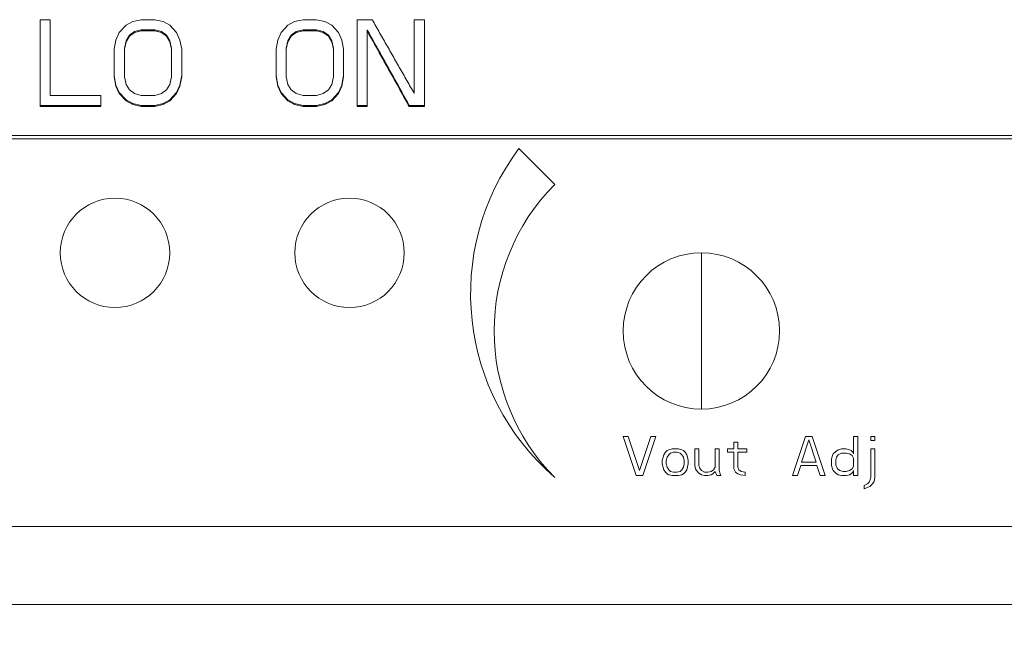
# Model space of a CAD drawing. Header units: inches. Extents: x 0 to 841, y 0 to 594.
# Tile 63 of 129: x 442 to 467, y 235 to 251. Entities that reach past the tile are written whole.
import ezdxf

# ---------------------------------------------------------------- set-up
doc = ezdxf.new("R2010")
doc.units = ezdxf.units.IN
doc.header["$LTSCALE"] = 46.255
doc.header["$MEASUREMENT"] = 0
doc.layers.get('0').update_dxf_attribs({"lineweight": 0})
doc.layers.add('02___PRT_ALL_AXES', color=7, linetype='Continuous', lineweight=0)
doc.styles.get("Standard").update_dxf_attribs({"font": 'trium.ttf.shx'})
doc.dimstyles.new('DIMSTYLE_1', dxfattribs={"dimtxt": 2.2, "dimasz": 1, "dimexe": 0.18, "dimexo": 0.0625, "dimgap": 0.09, "dimtad": 1, "dimzin": 0, "dimdsep": 46, "dimtxsty": 'Standard', "dimblk": '_ARROW_FILLED', "dimcen": 0.09, "dimadec": 0, "dimazin": 0, "dimtp": 0.01, "dimtfac": 1, "dimtdec": 4, "dimtix": 1, "dimtmove": 0, "dimatfit": 3, "dimfxl": 1, "dimtolj": 1, "dimtzin": 0, "dimarcsym": 0})

# ---------------------------------------------------------------- blocks, each defined once
blk = doc.blocks.new('_ARROW_FILLED')
at = {"linetype": 'ByBlock'}
blk.add_hatch(color=0, dxfattribs=at).paths.add_polyline_path([(0, 0), (-1, 0.25), (-1, -0.25)], flags=0)
at = {"color": 0, "linetype": 'ByBlock'}
blk.add_lwpolyline([(0, 0), (-1, 0.25), (-1, -0.25), (-1, -0.25)], close=True, dxfattribs=at)

msp = doc.modelspace()

# ---------------------------------------------------------------- linework, layer by layer
at = {"color": 7, "linetype": 'Continuous'}
for p, q in [((442.7879, 250.7661), (442.5292, 250.7661)), ((442.5292, 250.7661), (442.5292, 248.5453)), ((442.7879, 248.8284), (442.7879, 250.7661)), ((444.7285, 250.6241), (444.556, 250.4349)), ((444.901, 250.7188), (444.7285, 250.6241)), ((445.1167, 250.7661), (444.901, 250.7188)), ((445.4617, 250.7661), (445.1167, 250.7661)), ((445.6773, 250.7188), (445.4617, 250.7661)), ((445.8498, 250.6241), (445.6773, 250.7188)), ((446.0223, 250.4349), (445.8498, 250.6241)), ((448.8685, 250.6241), (448.696, 250.4349)), ((449.041, 250.7188), (448.8685, 250.6241)), ((449.2567, 250.7661), (449.041, 250.7188)), ((449.6017, 250.7661), (449.2567, 250.7661)), ((449.8173, 250.7188), (449.6017, 250.7661)), ((449.9898, 250.6241), (449.8173, 250.7188)), ((450.1623, 250.4349), (449.9898, 250.6241)), ((451.0248, 250.7661), (450.6367, 250.7661)), ((450.6367, 250.7661), (450.6367, 248.5453)), ((452.3617, 250.7661), (452.1029, 250.7661)), ((452.1029, 250.7661), (452.1029, 248.8756)), ((452.3617, 248.5453), (452.3617, 250.7661)), ((444.556, 250.4349), (444.4698, 250.2457)), ((444.7285, 250.2245), (444.8148, 250.3663)), ((444.8148, 250.3663), (444.9442, 250.4609)), ((444.8148, 250.3403), (444.9442, 250.4349)), ((444.8148, 250.3403), (444.8148, 250.3663)), ((444.9442, 250.4609), (445.1167, 250.5082)), ((444.9442, 250.4349), (445.1167, 250.4822)), ((444.9442, 250.4349), (444.9442, 250.4609)), ((445.1167, 250.5082), (445.4617, 250.5082)), ((445.1167, 250.4822), (445.1167, 250.5082)), ((445.1167, 250.4822), (445.4617, 250.4822)), ((445.4617, 250.5082), (445.6342, 250.4609)), ((445.4617, 250.4822), (445.4617, 250.5082)), ((445.4617, 250.4822), (445.6342, 250.4349)), ((445.6342, 250.4609), (445.7635, 250.3663)), ((445.6342, 250.4349), (445.6342, 250.4609)), ((445.6342, 250.4349), (445.7635, 250.3403)), ((445.7635, 250.3663), (445.8498, 250.2245)), ((445.7635, 250.3403), (445.7635, 250.3663)), ((446.1085, 250.2457), (446.0223, 250.4349)), ((448.696, 250.4349), (448.6098, 250.2457)), ((448.8685, 250.2245), (448.9548, 250.3663)), ((448.9548, 250.3663), (449.0842, 250.4609)), ((448.9548, 250.3403), (449.0842, 250.4349)), ((448.9548, 250.3403), (448.9548, 250.3663)), ((449.0842, 250.4609), (449.2567, 250.5082)), ((449.0842, 250.4349), (449.2567, 250.4822)), ((449.0842, 250.4349), (449.0842, 250.4609)), ((449.2567, 250.5082), (449.6017, 250.5082)), ((449.2567, 250.4822), (449.2567, 250.5082)), ((449.2567, 250.4822), (449.6017, 250.4822)), ((449.6017, 250.5082), (449.7742, 250.4609)), ((449.6017, 250.4822), (449.6017, 250.5082)), ((449.6017, 250.4822), (449.7742, 250.4349)), ((449.7742, 250.4609), (449.9035, 250.3663)), ((449.7742, 250.4349), (449.7742, 250.4609)), ((449.7742, 250.4349), (449.9035, 250.3403)), ((449.9035, 250.3663), (449.9898, 250.2245)), ((449.9035, 250.3403), (449.9035, 250.3663)), ((450.2485, 250.2457), (450.1623, 250.4349)), ((450.8954, 248.5453), (450.8954, 250.5082)), ((450.8954, 250.5082), (450.9064, 250.4883)), ((444.4698, 250.2457), (444.4267, 250.0092)), ((444.6854, 250.0355), (444.7285, 250.2245)), ((444.6854, 250.0092), (444.7285, 250.1984)), ((444.7285, 250.1984), (444.8148, 250.3403)), ((444.7285, 250.1984), (444.7285, 250.2245)), ((445.7635, 250.3403), (445.8498, 250.1984)), ((445.8498, 250.2245), (445.8929, 250.0355)), ((445.8498, 250.1984), (445.8498, 250.2245)), ((445.8498, 250.1984), (445.8929, 250.0092)), ((446.1517, 250.0092), (446.1085, 250.2457)), ((448.6098, 250.2457), (448.5667, 250.0092)), ((448.8254, 250.0355), (448.8685, 250.2245)), ((448.8254, 250.0092), (448.8685, 250.1984)), ((448.8685, 250.1984), (448.9548, 250.3403)), ((448.8685, 250.1984), (448.8685, 250.2245)), ((449.9035, 250.3403), (449.9898, 250.1984)), ((449.9898, 250.2245), (450.0329, 250.0355)), ((449.9898, 250.1984), (449.9898, 250.2245)), ((449.9898, 250.1984), (450.0329, 250.0092)), ((450.2917, 250.0092), (450.2485, 250.2457)), ((444.4267, 250.0092), (444.4267, 249.3005)), ((444.6854, 249.3005), (444.6854, 250.0355)), ((445.8929, 249.3005), (445.8929, 250.0355)), ((446.1517, 249.3005), (446.1517, 250.0092)), ((448.5667, 250.0092), (448.5667, 249.3005)), ((448.8254, 249.3005), (448.8254, 250.0355)), ((450.0329, 249.3005), (450.0329, 250.0355)), ((450.2917, 249.3005), (450.2917, 250.0092)), ((444.4267, 249.3271), (444.4698, 249.0911)), ((444.4267, 249.3005), (444.4698, 249.0644)), ((444.7285, 249.1116), (444.6854, 249.3005)), ((444.8148, 248.97), (444.7285, 249.1116)), ((445.8498, 249.1116), (445.7635, 248.97)), ((445.8929, 249.3005), (445.8498, 249.1116)), ((446.1085, 249.0911), (446.1469, 249.3009)), ((446.1085, 249.0644), (446.1517, 249.3005)), ((446.1469, 249.3009), (446.1517, 249.3271)), ((448.5667, 249.3271), (448.6098, 249.0911)), ((448.5667, 249.3005), (448.6098, 249.0644)), ((448.8685, 249.1116), (448.8254, 249.3005)), ((448.9548, 248.97), (448.8685, 249.1116)), ((449.9898, 249.1116), (449.9035, 248.97)), ((450.0329, 249.3005), (449.9898, 249.1116)), ((450.2485, 249.0911), (450.2869, 249.3009)), ((450.2485, 249.0644), (450.2917, 249.3005)), ((450.2869, 249.3009), (450.2917, 249.3271)), ((444.4698, 249.0911), (444.556, 248.9024)), ((444.4698, 249.0644), (444.4698, 249.0911)), ((444.4698, 249.0644), (444.556, 248.8756)), ((444.556, 248.9024), (444.7285, 248.7138)), ((444.556, 248.8756), (444.556, 248.9024)), ((444.556, 248.8756), (444.7285, 248.6868)), ((444.9442, 248.8756), (444.8148, 248.97)), ((445.1167, 248.8284), (444.9442, 248.8756)), ((445.6342, 248.8756), (445.4617, 248.8284)), ((445.7635, 248.97), (445.6342, 248.8756)), ((445.8498, 248.7138), (446.0223, 248.9024)), ((445.8498, 248.6868), (446.0223, 248.8756)), ((446.0223, 248.9024), (446.1085, 249.0911)), ((446.0223, 248.8756), (446.1085, 249.0644)), ((446.0223, 248.8756), (446.0223, 248.9024)), ((446.1085, 249.0644), (446.1085, 249.0911)), ((448.6098, 249.0911), (448.696, 248.9024)), ((448.6098, 249.0644), (448.6098, 249.0911)), ((448.6098, 249.0644), (448.696, 248.8756)), ((448.696, 248.9024), (448.8685, 248.7138)), ((448.696, 248.8756), (448.696, 248.9024)), ((448.696, 248.8756), (448.8685, 248.6868)), ((449.0842, 248.8756), (448.9548, 248.97)), ((449.2567, 248.8284), (449.0842, 248.8756)), ((449.7742, 248.8756), (449.6017, 248.8284)), ((449.9035, 248.97), (449.7742, 248.8756)), ((449.9898, 248.7138), (450.1623, 248.9024)), ((449.9898, 248.6868), (450.1623, 248.8756)), ((450.1623, 248.9024), (450.2485, 249.0911)), ((450.1623, 248.8756), (450.2485, 249.0644)), ((450.1623, 248.8756), (450.1623, 248.9024)), ((450.2485, 249.0644), (450.2485, 249.0911)), ((444.0817, 248.8284), (442.7879, 248.8284)), ((444.0817, 248.5453), (444.0817, 248.8282)), ((444.7285, 248.7138), (444.901, 248.6195)), ((444.7285, 248.6868), (444.7285, 248.7138)), ((444.7285, 248.6868), (444.901, 248.5925)), ((444.901, 248.6195), (445.1167, 248.5723)), ((444.901, 248.5925), (444.901, 248.6195)), ((445.4617, 248.8284), (445.1167, 248.8284)), ((445.4617, 248.5723), (445.6773, 248.6195)), ((445.6773, 248.6195), (445.8498, 248.7138)), ((445.6773, 248.5925), (445.8498, 248.6868)), ((445.6773, 248.5925), (445.6773, 248.6195)), ((445.8498, 248.6868), (445.8498, 248.7138)), ((448.8685, 248.7138), (449.041, 248.6195)), ((448.8685, 248.6868), (448.8685, 248.7138)), ((448.8685, 248.6868), (449.041, 248.5925)), ((449.041, 248.6195), (449.2567, 248.5723)), ((449.041, 248.5925), (449.041, 248.6195)), ((449.6017, 248.8284), (449.2567, 248.8284)), ((449.6017, 248.5723), (449.8173, 248.6195)), ((449.8173, 248.6195), (449.9898, 248.7138)), ((449.8173, 248.5925), (449.9898, 248.6868)), ((449.8173, 248.5925), (449.8173, 248.6195)), ((449.9898, 248.6868), (449.9898, 248.7138)), ((442.5292, 248.5723), (444.0817, 248.5723)), ((442.5292, 248.5453), (444.0817, 248.5453)), ((444.901, 248.5925), (445.1167, 248.5453)), ((445.1167, 248.5723), (445.4617, 248.5723)), ((445.1167, 248.5453), (445.1167, 248.5723)), ((445.1167, 248.5453), (445.4617, 248.5453)), ((445.4617, 248.5453), (445.6773, 248.5925)), ((445.4617, 248.5453), (445.4617, 248.5723)), ((449.041, 248.5925), (449.2567, 248.5453)), ((449.2567, 248.5723), (449.6017, 248.5723)), ((449.2567, 248.5453), (449.2567, 248.5723)), ((449.2567, 248.5453), (449.6017, 248.5453)), ((449.6017, 248.5453), (449.8173, 248.5925)), ((449.6017, 248.5453), (449.6017, 248.5723)), ((450.6367, 248.5723), (450.8954, 248.5723)), ((450.6367, 248.5453), (450.8954, 248.5453)), ((451.9735, 248.5723), (452.3617, 248.5723)), ((451.9735, 248.5453), (451.9735, 248.5723)), ((451.9735, 248.5453), (452.3617, 248.5453)), ((454.7785, 247.4682), (455.6977, 246.549)), ((459.4454, 244.8012), (459.4454, 240.8015)), ((457.5704, 240.1013), (457.4454, 240.1013)), ((457.4454, 240.1013), (457.7787, 239.1013)), ((457.8621, 239.229), (457.5704, 240.1013)), ((458.1537, 240.1013), (457.8621, 239.229)), ((457.9454, 239.1013), (458.2787, 240.1013)), ((458.2787, 240.1013), (458.1537, 240.1013)), ((462.1121, 240.1013), (461.7787, 239.1013)), ((462.2787, 240.1013), (462.1121, 240.1013)), ((462.6121, 239.1013), (462.2787, 240.1013)), ((463.4454, 240.1013), (463.3412, 240.1013)), ((463.3412, 240.1013), (463.3412, 239.6545)), ((463.4454, 239.1013), (463.4454, 240.1013)), ((463.8829, 240.1013), (463.7787, 240.1013)), ((463.7787, 240.1013), (463.7787, 239.9949)), ((463.8829, 239.9949), (463.8829, 240.1013)), ((460.3829, 239.9524), (460.2787, 239.9524)), ((460.2787, 239.9524), (460.2787, 239.7822)), ((460.3829, 239.7822), (460.3829, 239.9524)), ((462.0079, 239.4417), (462.1954, 240.0162)), ((462.1954, 240.0162), (462.3829, 239.4417)), ((463.7787, 239.9949), (463.8829, 239.9949)), ((458.4662, 239.5694), (458.4454, 239.4843)), ((458.4871, 239.6332), (458.4662, 239.5694)), ((458.5287, 239.6971), (458.4871, 239.6332)), ((458.5704, 239.7396), (458.5287, 239.6971)), ((458.5496, 239.4843), (458.5704, 239.5694)), ((458.6121, 239.7609), (458.5704, 239.7396)), ((458.5704, 239.5694), (458.6121, 239.6332)), ((458.6954, 239.7822), (458.6121, 239.7609)), ((458.6121, 239.6332), (458.6537, 239.6758)), ((458.6537, 239.6758), (458.7371, 239.6971)), ((458.8621, 239.7822), (458.6954, 239.7822)), ((458.7371, 239.6971), (458.8204, 239.6971)), ((458.8204, 239.6971), (458.9037, 239.6758)), ((458.9454, 239.7609), (458.8621, 239.7822)), ((458.9037, 239.6758), (458.9454, 239.6332)), ((458.9871, 239.7396), (458.9454, 239.7609)), ((458.9454, 239.6332), (458.9871, 239.5694)), ((459.0287, 239.6971), (458.9871, 239.7396)), ((458.9871, 239.5694), (459.0079, 239.4843)), ((459.0704, 239.6332), (459.0287, 239.6971)), ((459.0912, 239.5694), (459.0704, 239.6332)), ((459.1121, 239.4843), (459.0912, 239.5694)), ((459.3829, 239.7822), (459.2787, 239.7822)), ((459.2787, 239.7822), (459.2787, 239.3566)), ((459.3829, 239.3566), (459.3829, 239.7822)), ((459.9037, 239.7822), (459.7996, 239.7822)), ((459.7996, 239.7822), (459.7996, 239.3141)), ((459.9037, 239.229), (459.9037, 239.7822)), ((460.2787, 239.7822), (460.1121, 239.7822)), ((460.1121, 239.7822), (460.1121, 239.6971)), ((460.1121, 239.6971), (460.2787, 239.6971)), ((460.2787, 239.6971), (460.2787, 239.2715)), ((460.6121, 239.7822), (460.3829, 239.7822)), ((460.3829, 239.6971), (460.6121, 239.6971)), ((460.3829, 239.3141), (460.3829, 239.6971)), ((460.6121, 239.6971), (460.6121, 239.7822)), ((462.7996, 239.612), (462.7787, 239.5269)), ((462.8204, 239.6545), (462.7996, 239.612)), ((462.8829, 239.7183), (462.8204, 239.6545)), ((462.9454, 239.7609), (462.8829, 239.7183)), ((462.8829, 239.5056), (462.9037, 239.5694)), ((462.9037, 239.5694), (462.9454, 239.6332)), ((463.0287, 239.7822), (462.9454, 239.7609)), ((462.9454, 239.6332), (463.0287, 239.6758)), ((463.1537, 239.7822), (463.0287, 239.7822)), ((463.0287, 239.6758), (463.1537, 239.6758)), ((463.2371, 239.7609), (463.1537, 239.7822)), ((463.1537, 239.6758), (463.2371, 239.6545)), ((463.2787, 239.7396), (463.2371, 239.7609)), ((463.2371, 239.6545), (463.2996, 239.612)), ((463.3204, 239.6971), (463.2787, 239.7396)), ((463.2996, 239.612), (463.3412, 239.5481)), ((463.3412, 239.6545), (463.3204, 239.6971)), ((463.3412, 239.5481), (463.3412, 239.3354)), ((463.8829, 239.7822), (463.7787, 239.7822)), ((463.7787, 239.7822), (463.7787, 239.0588)), ((463.8829, 239.0588), (463.8829, 239.7822)), ((458.4454, 239.4843), (458.4454, 239.3992)), ((458.4454, 239.3992), (458.4871, 239.2503)), ((458.5496, 239.3992), (458.5496, 239.4843)), ((458.5704, 239.3141), (458.5496, 239.3992)), ((458.6121, 239.2503), (458.5704, 239.3141)), ((458.9871, 239.3141), (458.9454, 239.2503)), ((459.0079, 239.3992), (458.9871, 239.3141)), ((459.0079, 239.4843), (459.0079, 239.3992)), ((459.0704, 239.2503), (459.1121, 239.3992)), ((459.1121, 239.3992), (459.1121, 239.4843)), ((459.2787, 239.3566), (459.2996, 239.2715)), ((459.4037, 239.2928), (459.3829, 239.3566)), ((459.4454, 239.229), (459.4037, 239.2928)), ((459.7996, 239.3141), (459.7579, 239.2503)), ((460.4037, 239.2503), (460.3829, 239.3141)), ((461.9037, 239.1013), (461.9871, 239.3566)), ((461.9871, 239.3566), (462.4037, 239.3566)), ((462.3829, 239.4417), (462.0079, 239.4417)), ((462.4037, 239.3566), (462.4871, 239.1013)), ((462.7787, 239.5269), (462.7787, 239.3566)), ((462.7787, 239.3566), (462.7996, 239.2715)), ((462.8829, 239.3779), (462.8829, 239.5056)), ((462.9246, 239.2715), (462.8829, 239.3779)), ((463.3412, 239.3354), (463.2996, 239.2715)), ((457.7787, 239.1013), (457.9454, 239.1013)), ((458.4871, 239.2503), (458.5287, 239.1864)), ((458.5287, 239.1864), (458.5704, 239.1439)), ((458.5704, 239.1439), (458.6121, 239.1226)), ((458.6537, 239.2077), (458.6121, 239.2503)), ((458.6121, 239.1226), (458.6954, 239.1013)), ((458.7371, 239.1864), (458.6537, 239.2077)), ((458.6954, 239.1013), (458.8621, 239.1013)), ((458.8204, 239.1864), (458.7371, 239.1864)), ((458.9037, 239.2077), (458.8204, 239.1864)), ((458.8621, 239.1013), (458.9454, 239.1226)), ((458.9454, 239.2503), (458.9037, 239.2077)), ((458.9454, 239.1226), (458.9871, 239.1439)), ((458.9871, 239.1439), (459.0287, 239.1864)), ((459.0287, 239.1864), (459.0704, 239.2503)), ((459.2996, 239.2715), (459.3204, 239.229)), ((459.3204, 239.229), (459.3829, 239.1651)), ((459.3829, 239.1651), (459.4454, 239.1226)), ((459.5287, 239.1864), (459.4454, 239.229)), ((459.4454, 239.1226), (459.5287, 239.1013)), ((459.6121, 239.1864), (459.5287, 239.1864)), ((459.5287, 239.1013), (459.6121, 239.1013)), ((459.6954, 239.2077), (459.6121, 239.1864)), ((459.6121, 239.1013), (459.6954, 239.1226)), ((459.7579, 239.2503), (459.6954, 239.2077)), ((459.6954, 239.1226), (459.7371, 239.1439)), ((459.7371, 239.1439), (459.7996, 239.2077)), ((459.7996, 239.2077), (459.8412, 239.1013)), ((459.8412, 239.1013), (459.9454, 239.1013)), ((459.9246, 239.1439), (459.9037, 239.229)), ((459.9454, 239.1013), (459.9246, 239.1439)), ((460.2787, 239.2715), (460.3204, 239.1864)), ((460.3204, 239.1864), (460.3829, 239.1439)), ((460.3829, 239.1439), (460.4454, 239.1226)), ((460.4662, 239.2077), (460.4037, 239.2503)), ((460.4454, 239.1226), (460.5704, 239.1013)), ((460.5704, 239.1864), (460.4662, 239.2077)), ((460.5704, 239.1013), (460.5704, 239.1864)), ((461.7787, 239.1013), (461.9037, 239.1013)), ((462.4871, 239.1013), (462.6121, 239.1013)), ((462.7996, 239.2715), (462.8204, 239.229)), ((462.8204, 239.229), (462.8829, 239.1651)), ((462.8829, 239.1651), (462.9454, 239.1226)), ((462.9871, 239.229), (462.9246, 239.2715)), ((462.9454, 239.1226), (463.0287, 239.1013)), ((463.0704, 239.2077), (462.9871, 239.229)), ((463.0287, 239.1013), (463.1537, 239.1013)), ((463.1537, 239.2077), (463.0704, 239.2077)), ((463.2371, 239.229), (463.1537, 239.2077)), ((463.1537, 239.1013), (463.2371, 239.1226)), ((463.2996, 239.2715), (463.2371, 239.229)), ((463.2371, 239.1226), (463.2787, 239.1439)), ((463.2787, 239.1439), (463.3204, 239.1864)), ((463.3204, 239.1864), (463.3412, 239.229)), ((463.3412, 239.229), (463.3412, 239.1013)), ((463.3412, 239.1013), (463.4454, 239.1013)), ((463.7787, 239.0588), (463.7579, 238.9737)), ((463.8621, 238.9524), (463.8829, 239.0588)), ((463.6954, 238.8886), (463.6121, 238.846)), ((463.6121, 238.846), (463.6121, 238.7609)), ((463.6121, 238.7609), (463.7162, 238.8034)), ((463.7371, 238.9311), (463.6954, 238.8886)), ((463.7162, 238.8034), (463.7579, 238.8247)), ((463.7579, 238.9737), (463.7371, 238.9311)), ((463.7579, 238.8247), (463.8204, 238.8886)), ((463.8204, 238.8886), (463.8621, 238.9524)), ((467.4454, 237.8013), (383.4454, 237.8013)), ((506.9454, 235.8013), (331.9454, 235.8013))]:
    msp.add_line(p, q, dxfattribs=at)
at = {"color": 9, "linetype": 'Continuous'}
for p, q in [((467.4454, 247.7174), (383.4454, 247.7174)), ((467.4454, 247.7996), (428.4932, 247.7996))]:
    msp.add_line(p, q, dxfattribs=at)
at = {"color": 7, "linetype": 'Continuous'}
for points in [[(452.1029, 248.8756), (452.0789, 248.9176), (452.055, 248.9595), (452.031, 249.0015), (452.007, 249.0435), (451.9831, 249.0854), (451.9591, 249.1274), (451.9351, 249.1694), (451.9112, 249.2114), (451.8872, 249.2534), (451.8632, 249.2954), (451.8393, 249.3374), (451.8153, 249.3794), (451.7913, 249.4214), (451.7674, 249.4633), (451.7434, 249.5053), (451.7195, 249.5473), (451.6955, 249.5893), (451.6715, 249.6314), (451.6476, 249.6734), (451.6236, 249.7154), (451.5997, 249.7574), (451.5757, 249.7994), (451.5517, 249.8414), (451.5278, 249.8834), (451.5038, 249.9254), (451.4799, 249.9674), (451.4559, 250.0095), (451.432, 250.0515), (451.408, 250.0935), (451.384, 250.1355), (451.3601, 250.1776), (451.3361, 250.2196), (451.3122, 250.2616), (451.2882, 250.3036), (451.2643, 250.3457), (451.2403, 250.3877), (451.2164, 250.4297), (451.1924, 250.4718), (451.1685, 250.5138), (451.1445, 250.5559), (451.1206, 250.5979), (451.0966, 250.64), (451.0727, 250.682), (451.0487, 250.7241), (451.0248, 250.7661)], [(450.8954, 250.4822), (450.9194, 250.4391), (450.9433, 250.396), (450.9673, 250.3529), (450.9912, 250.3099), (451.0152, 250.2668), (451.0391, 250.2237), (451.0631, 250.1806), (451.087, 250.1376), (451.111, 250.0945), (451.1349, 250.0514), (451.1589, 250.0084), (451.1828, 249.9653), (451.2068, 249.9222), (451.2307, 249.8792), (451.2547, 249.8361), (451.2786, 249.7931), (451.3026, 249.75), (451.3265, 249.707), (451.3505, 249.6639), (451.3744, 249.6209), (451.3984, 249.5778), (451.4224, 249.5348), (451.4463, 249.4917), (451.4703, 249.4487), (451.4942, 249.4057), (451.5182, 249.3626), (451.5422, 249.3196), (451.5661, 249.2766), (451.5901, 249.2335), (451.614, 249.1905), (451.638, 249.1475), (451.662, 249.1044), (451.6859, 249.0614), (451.7099, 249.0184), (451.7339, 248.9754), (451.7578, 248.9324), (451.7818, 248.8893), (451.8058, 248.8463), (451.8297, 248.8033), (451.8537, 248.7603), (451.8777, 248.7173), (451.9016, 248.6743), (451.9256, 248.6313), (451.9496, 248.5883), (451.9735, 248.5453)], [(450.9064, 250.4883), (450.9297, 250.4465), (450.953, 250.4047), (450.9763, 250.3627), (450.9997, 250.3207), (451.0231, 250.2786), (451.0465, 250.2365), (451.07, 250.1943), (451.0935, 250.1521), (451.117, 250.1098), (451.1406, 250.0674), (451.1642, 250.025), (451.1878, 249.9826), (451.2114, 249.9402), (451.235, 249.8978), (451.2586, 249.8553), (451.2823, 249.8128), (451.306, 249.7703), (451.3296, 249.7278), (451.3533, 249.6852), (451.377, 249.6427), (451.4007, 249.6001), (451.4244, 249.5575), (451.4482, 249.5149), (451.4719, 249.4723), (451.4957, 249.4297), (451.5194, 249.387), (451.5432, 249.3443), (451.567, 249.3016), (451.5908, 249.2588), (451.6147, 249.2161), (451.6385, 249.1733), (451.6624, 249.1304), (451.6862, 249.0876), (451.7101, 249.0447), (451.734, 249.0018), (451.758, 248.9589), (451.7819, 248.916), (451.8058, 248.8731), (451.8298, 248.8301), (451.8537, 248.7872), (451.8777, 248.7442), (451.9016, 248.7012), (451.9256, 248.6583), (451.9496, 248.6153), (451.9735, 248.5723)]]:
    msp.add_lwpolyline(points, dxfattribs=at)
msp.add_circle((459.4454, 242.8013), 2, dxfattribs=at)
for centre, radius, start, end in [((459.7421, 243.753), 6.2, 143.18485, 229.28411), ((459.4454, 242.8013), 5.3, 135, 225)]:
    msp.add_arc(centre, radius, start, end, dxfattribs=at)
at = {"layer": '02___PRT_ALL_AXES', "color": 7, "linetype": 'Continuous'}
for centre in [(444.4454, 244.8013), (450.4454, 244.8013)]:
    msp.add_circle(centre, 1.4, dxfattribs=at)

# ---------------------------------------------------------------- dimensions: what is measured, and where the dimension line sits
at = {"color": 2, "linetype": 'Continuous'}
msp.add_linear_dim(base=(506.9454, 199.7663), p1=(331.9454, 247.8314), p2=(506.9454, 247.8314), location=(416.9154, 201.4163), dimstyle='DIMSTYLE_1', override={"dimblk": '_ARROW_FILLED'}, dxfattribs=at).render()

doc.saveas('drawing.dxf')
